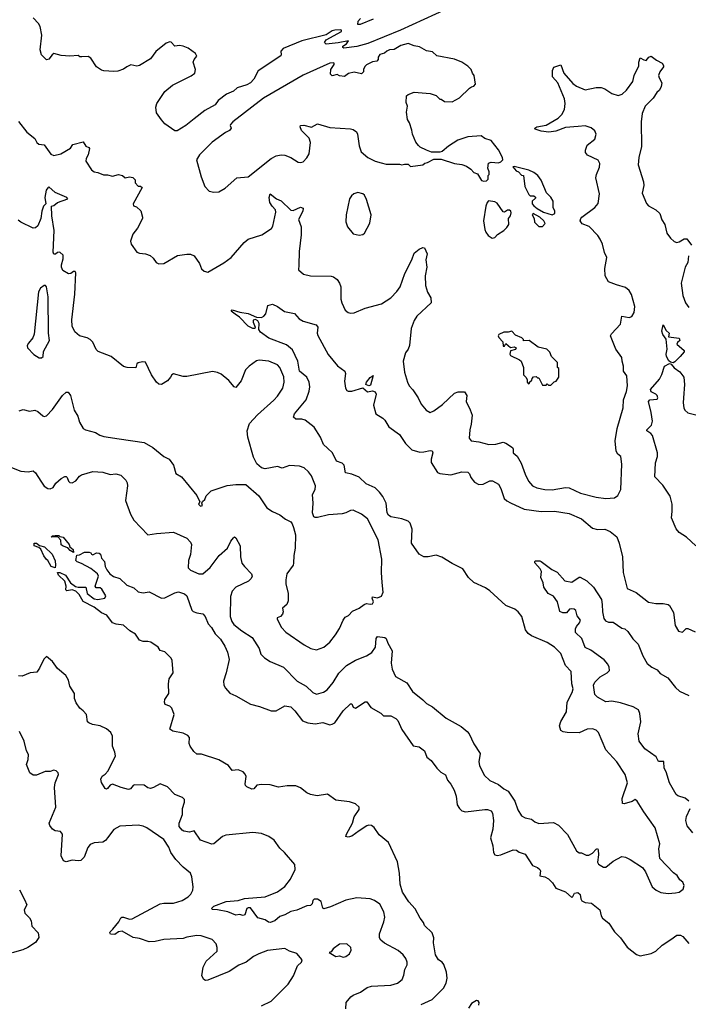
# Model space of a CAD drawing. Extents: x 2087054 to 2277909, y 548907 to 753496.
# Tile 81 of 256: x 2170755 to 2176230, y 607941 to 616002. Entities that reach past the tile are written whole.
import ezdxf

# ---------------------------------------------------------------- set-up
doc = ezdxf.new("R2010")
doc.units = 0

msp = doc.modelspace()

# ---------------------------------------------------------------- linework, layer by layer
at = {"layer": '0CON20XD'}
for points in [[(2174350, 616135), (2173873.8, 615915), (2173605, 615806.2), (2173515, 615783.3), (2173408.3, 615768.3), (2173400, 615775), (2173400, 615785), (2173430, 615805), (2173448.3, 615828.3), (2173361.7, 615811.7), (2173265, 615802.5), (2173250, 615815), (2173265, 615837.5), (2173390, 615905), (2173390, 615915), (2173379.3, 615919.3), (2173335, 615916.2), (2173315, 615911.2), (2173265, 615878.8), (2173065, 615827.8), (2172911.2, 615765), (2172893.3, 615745), (2172897.5, 615715), (2172892.5, 615705), (2172708, 615582), (2172671.9, 615515), (2172644.9, 615485.1), (2172615, 615468), (2172537.1, 615442.9), (2172505, 615417.1), (2172448.6, 615391.4), (2172379.7, 615340.3), (2172355, 615304.8), (2172271.1, 615258.9), (2172185, 615190.3), (2172114.5, 615135), (2172045, 615092.7), (2172025, 615092), (2171945, 615150), (2171915, 615182.5), (2171875, 615240), (2171870, 615285), (2171877.5, 615315), (2171944.2, 615415), (2172006.2, 615465), (2172158.9, 615541.1), (2172188.1, 615565), (2172195.6, 615595), (2172175.8, 615655), (2172182.5, 615675), (2172205, 615702.5), (2172196, 615726), (2172135, 615767.8), (2172095, 615784.5), (2172065, 615790.8), (2172025, 615785.8), (2171995, 615818.8), (2171985, 615820), (2171955, 615810), (2171868.9, 615741.1), (2171825, 615680.8), (2171735, 615627.5), (2171715, 615622.7), (2171665, 615633.1), (2171632, 615615), (2171605, 615597.1), (2171558.6, 615581.4), (2171525, 615577.5), (2171445, 615583.8), (2171425, 615588.8), (2171383.3, 615615), (2171336.4, 615686.4), (2171315, 615701.2), (2171265, 615696.7), (2171248.3, 615698.3), (2171235, 615707.5), (2171165, 615703.8), (2171095, 615710), (2171035, 615726.2), (2171020, 615715), (2170995, 615677.5), (2170975, 615672.5), (2170933.3, 615715), (2170922, 615755), (2170936.2, 615875), (2170922, 615945), (2170910.5, 615970.5), (2170865, 616016.7)], [(2173545, 616012.5), (2173523.9, 615986.1), (2173520, 615965), (2173545, 615966.2), (2173651.2, 616008.8)], [(2172345, 614588.8), (2172385, 614593.8), (2172437.3, 614622.7), (2172532.3, 614707.7), (2172625, 614714.2), (2172815, 614864.5), (2172855, 614886.5), (2172895, 614894.6), (2172925, 614892.1), (2172974.7, 614874.7), (2173035, 614835.8), (2173055, 614831.4), (2173075, 614838), (2173105, 614870), (2173125.4, 614904.6), (2173135.5, 614995.5), (2173125, 615030.8), (2173062.5, 615095), (2173051.2, 615125), (2173055, 615136.7), (2173082.7, 615137.3), (2173145, 615121.5), (2173195, 615148), (2173295, 615120), (2173465, 615108.6), (2173485, 615102.5), (2173512, 615085), (2173522.5, 615065), (2173535, 614970), (2173551.2, 614921.2), (2173605, 614874.4), (2173665, 614844.3), (2173715, 614828.8), (2173755, 614820), (2173865, 614820), (2173885, 614812.5), (2173905, 614820), (2173935, 614820), (2173955, 614800), (2174055, 614812.5), (2174073, 614827), (2174095, 614832.5), (2174145, 614860), (2174205, 614860), (2174315, 614823.3), (2174375, 614816.2), (2174413.6, 614803.6), (2174449.3, 614779.3), (2174475, 614750), (2174505, 614740), (2174537.5, 614685), (2174555, 614680), (2174577, 614683), (2174590, 614695), (2174590, 614725), (2174600, 614735), (2174600, 614755), (2174587.5, 614785), (2174593.6, 614826.4), (2174615, 614836.7), (2174675, 614830), (2174695, 614837.5), (2174710, 614855), (2174707.5, 614875), (2174675, 614936.7), (2174615, 615013.3), (2174565, 615030), (2174535, 615050), (2174425, 615042.5), (2174343.9, 615016.1), (2174265, 614967.5), (2174215, 614922.5), (2174195, 614917.5), (2174128.3, 614918.3), (2174085, 614932.5), (2174035, 614957.5), (2174020.7, 614970.7), (2173998.3, 614998.3), (2173972.5, 615065), (2173967, 615097), (2173947, 615157), (2173930, 615185), (2173922.5, 615245), (2173930, 615295), (2173920, 615325), (2173921.7, 615378.3), (2173935, 615390), (2173985, 615407.5), (2174115, 615397.5), (2174165, 615380), (2174195, 615350), (2174205, 615350), (2174233, 615333), (2174295, 615330), (2174355, 615362.5), (2174438.3, 615441.7), (2174455, 615453.3), (2174475, 615457.5), (2174487.5, 615475), (2174476.7, 615545), (2174462.5, 615565), (2174452.5, 615595), (2174425, 615622.5), (2174375, 615653.3), (2174315, 615678.8), (2174170, 615705), (2174135, 615737.5), (2174085, 615746.2), (2174029.5, 615779.5), (2173985, 615788), (2173935, 615808), (2173875, 615790), (2173822.3, 615757.7), (2173782.5, 615755), (2173760, 615745), (2173742.5, 615727.5), (2173705, 615716.7), (2173690, 615695), (2173690, 615675), (2173678.3, 615661.7), (2173645, 615657.5), (2173595, 615632.5), (2173580.7, 615619.3), (2173570, 615595), (2173570, 615575), (2173555, 615560), (2173495, 615573.3), (2173448.3, 615561.7), (2173415, 615537.5), (2173373, 615543), (2173355, 615552.5), (2173315, 615542.5), (2173300, 615555), (2173302.5, 615595), (2173330, 615635), (2173330, 615645), (2173325, 615650), (2173295, 615646.2), (2173075, 615547.5), (2172750.9, 615359.1), (2172500, 615165), (2172481.2, 615145), (2172477.5, 615135), (2172487.5, 615115), (2172473.8, 615095), (2172441.5, 615078.5), (2172331.7, 614998.3), (2172228.2, 614895), (2172204, 614855), (2172241.2, 614715), (2172272.5, 614635), (2172307, 614597), (2172345, 614588.8)], [(2175685.8, 612364.2), (2175678, 612425), (2175653.8, 612445), (2175638.8, 612468.8), (2175630.6, 612555), (2175647.5, 612655), (2175695.3, 612825), (2175699.1, 612890.9), (2175725, 612958), (2175732.9, 613005), (2175725.3, 613085), (2175700, 613125), (2175700, 613165), (2175687.1, 613205), (2175686.7, 613235), (2175635.6, 613305), (2175593.8, 613415), (2175600.5, 613429.5), (2175675, 613508.8), (2175684.5, 613575.5), (2175745, 613562.7), (2175767.8, 613572.2), (2175785.6, 613605), (2175791.8, 613655), (2175765, 613753.3), (2175746.2, 613786.2), (2175715, 613808.1), (2175641.4, 613831.4), (2175577, 613857), (2175548.6, 613905), (2175546, 613965), (2175561.9, 614055), (2175542.3, 614095), (2175526.7, 614165), (2175508.1, 614205), (2175488.6, 614235), (2175418.8, 614308.8), (2175360.6, 614330.6), (2175345.3, 614355), (2175349.7, 614375), (2175358.5, 614385), (2175465.8, 614465), (2175492.2, 614497.8), (2175503.5, 614575), (2175473.9, 614706.1), (2175478.5, 614735), (2175502.5, 614795), (2175504.2, 614824.2), (2175492.3, 614852.3), (2175405, 614893.8), (2175388.6, 614915), (2175387.1, 614935), (2175402.9, 614975), (2175465.8, 615025), (2175474.2, 615065), (2175465, 615093.3), (2175435, 615117.5), (2175385, 615134.2), (2175328.8, 615128.8), (2175225, 615118), (2175145, 615088.6), (2175087.9, 615082.1), (2175025, 615090), (2174976.7, 615105), (2174973.3, 615115), (2174990, 615125), (2175065, 615138.9), (2175163.8, 615195), (2175194, 615225), (2175216.4, 615266.4), (2175220.8, 615315), (2175217.1, 615355), (2175162, 615485), (2175117.5, 615535), (2175117.5, 615585), (2175127.7, 615612.3), (2175185, 615632.5), (2175210, 615565), (2175285, 615480.6), (2175315, 615456.9), (2175385, 615427.1), (2175475, 615445.6), (2175515, 615445.6), (2175545.4, 615435.4), (2175605, 615397.5), (2175655, 615382.5), (2175687, 615393), (2175724, 615425), (2175774.5, 615495.5), (2175786.7, 615545), (2175825.5, 615624.5), (2175824.3, 615655), (2175835, 615690), (2175865, 615672), (2175885, 615668), (2175906.2, 615695), (2175925, 615703.8), (2175969.2, 615669.2), (2176015.8, 615645.8), (2176025.9, 615625.9), (2176026, 615615), (2175995.5, 615574.5), (2175986.9, 615545), (2175991.4, 615525), (2176014, 615485), (2176008.8, 615455), (2175993.8, 615425), (2175971.2, 615405), (2175941.3, 615358.7), (2175875.8, 615295), (2175851.9, 615235), (2175844.5, 615165), (2175845.3, 614965), (2175825.4, 614875), (2175819.1, 614815), (2175863.6, 614673.6), (2175864.5, 614645), (2175851.3, 614581.3), (2175887.2, 614497.2), (2175905, 614477.1), (2175965, 614445.6), (2175995.3, 614415.3), (2176013.3, 614363.3), (2176037.1, 614325), (2176053.3, 614255), (2176084, 614214), (2176115, 614187.1), (2176135, 614178.6), (2176155, 614182.9), (2176195, 614208.1), (2176218.1, 614208.1), (2176256.7, 614155)], [(2170745, 615167.1), (2170815, 615080.8), (2170878.3, 615028.3), (2170895, 614997.5), (2170911.7, 614981.7), (2170956.4, 614976.4), (2171010.3, 614900.3), (2171035, 614890), (2171092.5, 614905), (2171170, 614950), (2171189.3, 614980.7), (2171275, 615002.5), (2171296.1, 614966.1), (2171322.5, 614955), (2171326.1, 614946.1), (2171316.7, 614895), (2171300, 614865), (2171297.5, 614842.5), (2171342.7, 614772.7), (2171365, 614756.2), (2171395, 614751.2), (2171440.7, 614730.7), (2171475, 614731.9), (2171515, 614719.6), (2171565, 614734), (2171597.5, 614725), (2171618.3, 614708.3), (2171655, 614715.7), (2171680.8, 614710.8), (2171701.7, 614691.7), (2171700, 614665), (2171725, 614640), (2171745, 614640), (2171757, 614627), (2171683.6, 614493.6), (2171687, 614477), (2171710.7, 614470.7), (2171746.1, 614436.1), (2171760, 614385), (2171760, 614375), (2171720, 614295), (2171682, 614245), (2171662.3, 614187.7), (2171668, 614165), (2171715, 614100), (2171735, 614090), (2171784.1, 614085.9), (2171822.4, 614072.4), (2171848.3, 614048.3), (2171873, 614013), (2171895, 614002), (2171935, 614006), (2172047.6, 614072.4), (2172125, 614081.5), (2172155, 614081.1), (2172185, 614069.4), (2172228, 614005), (2172245, 613962.5), (2172265, 613943.8), (2172295, 613936.2), (2172427.3, 614012.7), (2172486.7, 614055), (2172593.4, 614176.6), (2172625, 614204.2), (2172739.1, 614240.9), (2172816.4, 614293.6), (2172827.5, 614312.5), (2172852.9, 614425), (2172848.6, 614445), (2172821.4, 614475), (2172804.6, 614504.6), (2172797.5, 614545), (2172805, 614577.5), (2172858.8, 614535), (2172895, 614520), (2172975, 614441.2), (2172995, 614440), (2173055, 614466), (2173075, 614460), (2173072.5, 614435), (2173037.5, 614365), (2173060.8, 614305), (2173060.5, 614239.5), (2173042.5, 614105), (2173041.2, 613991.2), (2173037.5, 613955), (2173078.3, 613918.3), (2173135, 613906.2), (2173305, 613901.9), (2173325.4, 613895.4), (2173353.8, 613873.8), (2173374.4, 613845), (2173384.4, 613815), (2173384.3, 613715), (2173392.5, 613685), (2173421.2, 613625), (2173445, 613603.8), (2173465, 613598.8), (2173495, 613601.2), (2173585, 613640.8), (2173717.5, 613675), (2173795, 613726), (2173843.4, 613776.6), (2173870.8, 613815), (2173910, 613925), (2173966.9, 614035), (2173985, 614091.2), (2174025, 614123.8), (2174055, 614137.5), (2174070, 614135), (2174092, 614085), (2174081.4, 614035), (2174088.6, 613975), (2174075.8, 613905), (2174076.9, 613826.9), (2174095, 613772.5), (2174121.2, 613725), (2174123.3, 613685), (2174005.8, 613575), (2173985, 613540), (2173960.6, 613475), (2173945.6, 613335), (2173935.4, 613304.6), (2173914.2, 613275), (2173894.4, 613205), (2173905.7, 613115.7), (2173931.2, 613035), (2173944, 613005), (2173973, 612973), (2174017, 612907), (2174041.2, 612855), (2174083.3, 612805), (2174115, 612786.7), (2174145, 612800), (2174218.5, 612851.5), (2174316.2, 612945), (2174345, 612955.8), (2174397.5, 612955), (2174415.7, 612925), (2174410, 612875), (2174445, 612808.8), (2174460, 612765), (2174451.7, 612691.7), (2174441.4, 612645), (2174436.7, 612575), (2174452.5, 612555), (2174515, 612547.1), (2174596.9, 612523.1), (2174655, 612528), (2174715, 612542.5), (2174736, 612536), (2174789.1, 612499.1), (2174795.8, 612485), (2174796.1, 612456.1), (2174827.3, 612427.3), (2174862.4, 612372.4), (2174895, 612280), (2174922.5, 612225), (2174955, 612186.2), (2174988.6, 612168.6), (2175055, 612155.6), (2175115, 612152.5), (2175225, 612170.9), (2175255, 612169.5), (2175346.7, 612125), (2175475, 612092.9), (2175555, 612082), (2175625, 612087.5), (2175653, 612107), (2175677.5, 612155), (2175685.8, 612364.2)], [(2175115, 614404), (2175137.5, 614415), (2175136.7, 614435), (2175122.5, 614465), (2175122.5, 614515), (2175105, 614550), (2175070, 614585), (2175025, 614687.5), (2174996.7, 614725), (2174965, 614750), (2174925, 614770), (2174805, 614800), (2174791.7, 614798.3), (2174820, 614765), (2174840, 614755), (2174865, 614730), (2174880, 614725), (2174892.5, 614635), (2174925, 614570), (2174935, 614560), (2174965, 614560), (2174978.3, 614548.3), (2174978.3, 614541.7), (2174950, 614515), (2174952.5, 614495), (2174965, 614477.5), (2174992.5, 614455), (2175045, 614426), (2175115, 614404)], [(2170751.2, 612798.8), (2170785, 612810), (2170835, 612798), (2170880, 612805), (2170905, 612793.3), (2170945, 612758), (2170955, 612754.2), (2170975, 612760), (2171025, 612810), (2171105, 612926), (2171135, 612953.3), (2171153, 612953), (2171171.2, 612925), (2171201.9, 612805), (2171230.6, 612755), (2171245, 612706.2), (2171275, 612656.2), (2171295, 612644), (2171375, 612621.2), (2171410.5, 612600.5), (2171445, 612589.4), (2171569.8, 612569.8), (2171775, 612541.4), (2171845, 612500), (2171936.8, 612426.8), (2171978.8, 612405), (2172014.2, 612355), (2172035, 612287.5), (2172079.5, 612259.5), (2172206.1, 612106.1), (2172230, 612055), (2172220, 612035), (2172235, 612020), (2172252.5, 612025), (2172247.5, 612045), (2172251.7, 612058.3), (2172270, 612075), (2172282.5, 612105), (2172322.5, 612145), (2172455, 612187.5), (2172525, 612196), (2172606.1, 612196.1), (2172713.3, 612105), (2172778.8, 612005), (2172824.3, 611974.3), (2172885, 611948), (2172931.7, 611911.7), (2172975, 611890), (2172986.7, 611875), (2172996.7, 611843.3), (2173013.8, 611785), (2173011.2, 611675), (2172998.8, 611615), (2172998.3, 611551.7), (2172993.3, 611535), (2172943.8, 611465), (2172933.8, 611415), (2172933.9, 611383.9), (2172953.8, 611305), (2172953.3, 611245), (2172942.5, 611215), (2172907.5, 611185), (2172912.5, 611155), (2172906.1, 611133.9), (2172890, 611115), (2172863.6, 611106.4), (2172862.5, 611095), (2172900, 611025), (2172935, 610988), (2173085, 610884.4), (2173140, 610855), (2173184.4, 610844.4), (2173246.2, 610865), (2173295, 610906.2), (2173342, 610965), (2173375, 611017.5), (2173402.5, 611085), (2173420.7, 611109.3), (2173447.5, 611125), (2173479.5, 611160.5), (2173535, 611183.8), (2173575, 611214), (2173595, 611221.2), (2173625, 611216), (2173645, 611220), (2173651.2, 611235), (2173640, 611265), (2173645, 611277.5), (2173685, 611270), (2173716.4, 611283.6), (2173732.5, 611315), (2173723.3, 611395), (2173716.7, 611475), (2173720, 611585), (2173691.2, 611745), (2173603.8, 611915), (2173553.2, 611953.2), (2173485, 611985.7), (2173462.5, 611985), (2173425.8, 611964.2), (2173395, 611957.1), (2173285, 611949.2), (2173195, 611926.7), (2173175, 611926.7), (2173165, 611933.3), (2173154, 611965), (2173159.2, 612045), (2173153.9, 612113.9), (2173173.4, 612156.6), (2173178.5, 612185), (2173145, 612266.7), (2173120.3, 612300.3), (2173085, 612332), (2173045, 612347.5), (2172965, 612351.4), (2172905, 612330), (2172865, 612343.3), (2172765, 612325.8), (2172735, 612332.5), (2172697.1, 612367.1), (2172669.7, 612419.7), (2172624, 612585), (2172617.5, 612635), (2172638, 612695), (2172702, 612768), (2172835, 612886), (2172865, 612919.2), (2172909.4, 612985), (2172921.5, 613035), (2172917.6, 613077.6), (2172885.7, 613155), (2172865, 613175.8), (2172794.1, 613205.9), (2172715, 613214.2), (2172695, 613210), (2172633.5, 613166.5), (2172604.2, 613135.8), (2172570, 613045), (2172525, 612990), (2172510, 612995), (2172467.7, 613047.7), (2172405, 613098.8), (2172374.1, 613114.1), (2172335, 613122), (2172125, 613081.2), (2172095, 613080), (2172015, 613103.8), (2172000, 613095), (2171991.2, 613075), (2171965, 613044), (2171917.5, 613015), (2171895, 613019.2), (2171875.8, 613035), (2171835.5, 613095.5), (2171785, 613197.5), (2171759.7, 613200.3), (2171725, 613193.8), (2171713.8, 613185), (2171705, 613152.5), (2171635, 613154), (2171605, 613163.8), (2171504.2, 613244.2), (2171397.5, 613285), (2171382.3, 613302.3), (2171353.2, 613363.2), (2171331.2, 613385), (2171307.5, 613397.5), (2171245, 613413.1), (2171205.4, 613445.4), (2171185, 613493.3), (2171181.6, 613545), (2171207.2, 613755), (2171215, 613930), (2171209.2, 613939.2), (2171195, 613940), (2171175, 613923.8), (2171155, 613920), (2171108.3, 613948.3), (2171097.5, 613975), (2171097.5, 613995), (2171112.5, 614045), (2171110, 614075), (2171085, 614097.5), (2171065, 614096.2), (2171047.5, 614082.5), (2171035, 614081.2), (2171029.3, 614099.3), (2171037.2, 614275), (2171018.4, 614395), (2171015.8, 614474.2), (2171035, 614481.5), (2171065, 614505.8), (2171150, 614535), (2171140, 614545), (2171046.7, 614586.7), (2170995, 614633.3), (2170985, 614626.7), (2170973.1, 614605), (2170960.5, 614545), (2170969.4, 614495), (2170950.8, 614475), (2170935.7, 614435), (2170929.2, 614375), (2170905, 614315.5), (2170885, 614297.5), (2170865, 614294.4), (2170765, 614343.6), (2170741.7, 614361.7)], [(2173535, 614237.5), (2173565, 614242.5), (2173577.5, 614255), (2173622.5, 614335), (2173632.5, 614405), (2173595, 614530), (2173577.5, 614565), (2173565, 614577.5), (2173525, 614587.5), (2173490, 614575), (2173470.7, 614559.3), (2173456.7, 614535), (2173428.8, 614405), (2173427, 614347), (2173440, 614305), (2173485, 614247.5), (2173535, 614237.5)], [(2174625, 614212.5), (2174645, 614220), (2174667, 614243), (2174720, 614275), (2174745, 614300), (2174760, 614325), (2174757.5, 614375), (2174773.6, 614396.4), (2174778.3, 614421.7), (2174775.7, 614435.7), (2174765, 614443.8), (2174748.3, 614441.7), (2174725, 614427.5), (2174715, 614430), (2174665, 614500), (2174645, 614510), (2174595, 614520), (2174582.5, 614505), (2174573.3, 614475), (2174553.9, 614356.1), (2174562.5, 614285), (2174573, 614263), (2174590, 614235), (2174625, 614212.5)], [(2175035, 614310), (2175057.5, 614332.5), (2175046.7, 614355), (2175015, 614386.2), (2174960, 614415), (2174950, 614405), (2174967.5, 614375), (2174970, 614345), (2175005, 614310), (2175035, 614310)], [(2176230.8, 614069.2), (2176224.7, 614015), (2176203.8, 613975), (2176171.7, 613845), (2176186.2, 613745), (2176206.2, 613685), (2176235, 613644.5)], [(2170915, 613233.3), (2170935, 613233.8), (2170946.4, 613243.6), (2170949.2, 613285), (2170999.2, 613375), (2170990, 613435), (2170987.4, 613732.6), (2170974.4, 613814.4), (2170966, 613826), (2170956.9, 613826.9), (2170925, 613803.5), (2170908.3, 613775), (2170873.8, 613426.2), (2170862.8, 613397.2), (2170826.2, 613355), (2170816.7, 613335), (2170820, 613315), (2170870.7, 613260.7), (2170915, 613233.3)], [(2170675, 612341.2), (2170765, 612306.2), (2170825, 612301.2), (2170865, 612307.5), (2170885, 612291.2), (2170927.1, 612225), (2170955, 612182.9), (2170985, 612163.1), (2171005, 612160), (2171029.2, 612170.8), (2171051.9, 612208.1), (2171093.6, 612246.4), (2171125, 612263.3), (2171135, 612263.3), (2171143.3, 612255), (2171154.1, 612224.1), (2171165, 612212.5), (2171185, 612210), (2171215, 612226.7), (2171246, 612265), (2171261.2, 612275), (2171355, 612303.1), (2171435, 612296.9), (2171495, 612279.2), (2171543.6, 612283.6), (2171583.6, 612273.6), (2171623, 612233), (2171635, 612210), (2171638.8, 612185), (2171622.5, 612065), (2171662.7, 611952.7), (2171690, 611905), (2171805, 611783.8), (2171875, 611796.7), (2172015, 611805.8), (2172125, 611756.9), (2172154.3, 611725), (2172161.1, 611705), (2172153, 611623), (2172136.6, 611573.4), (2172135, 611513.3), (2172154.5, 611494.5), (2172223.3, 611465), (2172255, 611465.8), (2172315, 611515.8), (2172388.6, 611615), (2172457.5, 611675), (2172485, 611732.5), (2172505, 611760), (2172515, 611767.5), (2172525, 611760), (2172560.8, 611695), (2172563.1, 611605), (2172575, 611553.3), (2172595, 611524), (2172652.5, 611465), (2172659.2, 611445), (2172651.7, 611428.3), (2172628, 611405), (2172524, 611356), (2172495, 611323.8), (2172481.3, 611278.7), (2172477.3, 611115), (2172492.2, 611075), (2172509.8, 611049.8), (2172575, 610998.1), (2172660, 610945), (2172715.3, 610855.3), (2172728.8, 610808.8), (2172758.9, 610778.9), (2172805, 610747.1), (2172915, 610700), (2173027.6, 610587.6), (2173100, 610545), (2173155, 610494.4), (2173185, 610479.4), (2173243.3, 610496.7), (2173273.3, 610516.7), (2173321.9, 610575), (2173368.1, 610651.9), (2173431.4, 610715), (2173505, 610758.9), (2173596, 610794), (2173639.1, 610820.9), (2173668.1, 610865), (2173673.8, 610936.2), (2173685, 610951.2), (2173744.2, 610944.2), (2173755.8, 610935), (2173768.6, 610898.6), (2173805.4, 610835), (2173795.5, 610735), (2173803.7, 610683.7), (2173832.9, 610625), (2173925, 610572.5), (2173972.3, 610502.3), (2174055.8, 610435), (2174085, 610402.9), (2174135, 610377.5), (2174247.5, 610285), (2174371.2, 610215), (2174420, 610175), (2174435.7, 610155), (2174473, 610073), (2174525.5, 609995.5), (2174515.8, 609925.8), (2174519.2, 609895), (2174558.3, 609818.3), (2174605, 609773.3), (2174675, 609741.4), (2174720, 609705), (2174755.6, 609685), (2174809.4, 609605), (2174832.8, 609532.8), (2174864, 609485), (2174895, 609467.5), (2174945, 609455.7), (2174973.3, 609435), (2175005, 609422), (2175125, 609428.8), (2175167.3, 609407.3), (2175240.3, 609330.3), (2175315, 609196.7), (2175335, 609181.2), (2175355, 609181.2), (2175392.7, 609162.7), (2175415, 609161.4), (2175445, 609178.9), (2175475, 609212), (2175486.2, 609216.2), (2175492, 609205), (2175493.6, 609165), (2175485.4, 609105.4), (2175495, 609089.2), (2175534.1, 609064.1), (2175555, 609063.3), (2175615.9, 609114.1), (2175685, 609152.5), (2175715, 609146.2), (2175755, 609126), (2175855, 609060), (2175878.8, 609025), (2175934.2, 608904.2), (2175965.9, 608875.9), (2176005, 608856.2), (2176065, 608848), (2176125, 608852.5), (2176155, 608860), (2176187.5, 608885), (2176196.7, 608915), (2176185, 608940), (2176160.7, 608960.7), (2176137.5, 608995), (2176108, 609018), (2175997.5, 609135), (2175987.5, 609215), (2175996.7, 609255), (2175957.1, 609385), (2175865, 609516.7), (2175811.2, 609605), (2175795, 609616.7), (2175769.7, 609600.3), (2175705, 609582.5), (2175691.2, 609585), (2175689.1, 609625), (2175730.9, 609755), (2175712.2, 609822.2), (2175645, 609925.8), (2175555.7, 610025), (2175493.8, 610165), (2175475, 610186), (2175445, 610197.5), (2175402.5, 610195), (2175335.4, 610164.6), (2175236.8, 610166.8), (2175205, 610170.8), (2175185, 610184), (2175175, 610220), (2175185, 610256.2), (2175231.4, 610335), (2175237.5, 610415), (2175280, 610495), (2175287.8, 610525), (2175276.4, 610565), (2175270.8, 610665), (2175223.3, 610715), (2175185, 610813.8), (2175135, 610864), (2175075, 610902), (2174945, 610958.9), (2174917.6, 610977.6), (2174896.2, 611006.2), (2174865.8, 611115), (2174838, 611155), (2174810, 611175), (2174735, 611205.6), (2174605, 611327.1), (2174570.3, 611350.3), (2174473.8, 611393.8), (2174430, 611435), (2174384, 611505), (2174295, 611549.4), (2174213, 611603), (2174165, 611619.2), (2174100, 611605), (2174065, 611605.6), (2174025, 611627.5), (2173962.5, 611715), (2173969.7, 611829.7), (2173951.3, 611881.3), (2173935.5, 611895.5), (2173885, 611914.4), (2173795, 611932.5), (2173775, 611944.5), (2173764.7, 611965), (2173756.4, 612045), (2173728.5, 612098.5), (2173701.4, 612135), (2173665, 612170), (2173592.4, 612202.4), (2173535.5, 612255.5), (2173475, 612280.8), (2173422.9, 612292.9), (2173413.1, 612355), (2173395, 612371.9), (2173348.3, 612388.3), (2173316.4, 612455), (2173275, 612494.6), (2173243.8, 612523.8), (2173217.1, 612585), (2173166.5, 612666.5), (2173093, 612723), (2173065, 612730.8), (2173015, 612732.5), (2172997.7, 612747.7), (2173004, 612775), (2173100.6, 612889.4), (2173125, 612960), (2173130, 612995), (2173124.5, 613035), (2173105.3, 613075.3), (2173047.5, 613125), (2173032.9, 613205), (2172988.2, 613298.2), (2172940.8, 613340.8), (2172795, 613393.3), (2172726.7, 613445), (2172712.5, 613465), (2172717.1, 613515), (2172706.4, 613536.4), (2172685, 613547.5), (2172667.3, 613542.7), (2172665.6, 613525), (2172683.3, 613485), (2172680, 613475), (2172665, 613474), (2172625, 613494.2), (2172555.5, 613565.5), (2172520.3, 613590.3), (2172487.5, 613615), (2172495, 613625.8), (2172557.1, 613607.1), (2172625, 613597.3), (2172695, 613566.5), (2172735, 613564.4), (2172754, 613575), (2172771.2, 613595), (2172788.3, 613661.7), (2172825, 613673.8), (2172865, 613654), (2172922.1, 613612.1), (2173005, 613596.7), (2173043.8, 613553.8), (2173075, 613532.9), (2173182.8, 613502.8), (2173195.6, 613485), (2173191.9, 613435), (2173197.2, 613417.2), (2173281.4, 613261.4), (2173358.3, 613168.3), (2173418, 613125), (2173422, 613105), (2173413.8, 613043.8), (2173423.3, 612985), (2173435, 612967.5), (2173445, 612961.2), (2173475, 612960.8), (2173565, 612988.8), (2173603.6, 612956.4), (2173645, 612964.2), (2173665, 612956), (2173673.1, 612935), (2173653.3, 612845), (2173670, 612775), (2173729.1, 612739.1), (2173744.3, 612724.3), (2173777.9, 612667.9), (2173866, 612606), (2173913.1, 612533.1), (2173965, 612481.4), (2174031.7, 612461.7), (2174065, 612463.1), (2174115, 612475.7), (2174132.5, 612472.5), (2174138.6, 612455), (2174125.7, 612405), (2174125.7, 612375.7), (2174176, 612295), (2174195, 612286.9), (2174285, 612275.6), (2174375, 612301.1), (2174425, 612296.5), (2174437.5, 612285), (2174450, 612255), (2174478.8, 612215), (2174515, 612197.5), (2174549.7, 612200.3), (2174605, 612226), (2174627.3, 612227.3), (2174675, 612198.8), (2174695.7, 612165), (2174723.2, 612083.2), (2174743.1, 612063.1), (2174775, 612047.8), (2174885, 611995.6), (2175025, 611975.6), (2175135, 611978.9), (2175255, 611959.6), (2175354, 611915), (2175445, 611840), (2175485, 611827.1), (2175545, 611830), (2175591.1, 611811.1), (2175645, 611768.8), (2175664.2, 611715), (2175691.1, 611605), (2175695.4, 611475), (2175730, 611345), (2175803.1, 611313.1), (2175904.6, 611234.6), (2175965, 611221.8), (2176025, 611222.5), (2176064.4, 611214.4), (2176075.8, 611205), (2176109.3, 611149.3)], [(2176105, 613193.8), (2176085, 613198.8), (2176070.2, 613210.2), (2176051.1, 613245), (2176048.9, 613265), (2176056.9, 613305), (2176047.3, 613387.3), (2176020.8, 613425), (2176013.2, 613453.2), (2176025, 613502.5), (2176047.3, 613457.3), (2176073.8, 613435), (2176066.7, 613405), (2176155, 613393.3), (2176160, 613375), (2176140.7, 613359.3), (2176136.7, 613345), (2176195.8, 613295), (2176196.6, 613283.4), (2176164.2, 613245), (2176120.3, 613199.7), (2176105, 613193.8)], [(2175105, 613010), (2175131.7, 613038.3), (2175148.3, 613041.7), (2175170, 613075), (2175170, 613145), (2175160, 613155), (2175160, 613195), (2175110, 613245), (2175095, 613280), (2175072.5, 613305), (2175000.5, 613320.5), (2174926.4, 613376.4), (2174881.7, 613371.7), (2174880, 613385), (2174866.4, 613396.4), (2174815, 613420), (2174785, 613452.5), (2174755, 613442.5), (2174720, 613445), (2174677.5, 613425), (2174673.3, 613415), (2174679.3, 613399.3), (2174712.5, 613365), (2174715, 613330), (2174725, 613330), (2174735, 613350), (2174775, 613317.5), (2174805, 613322.5), (2174820, 613315), (2174815, 613302.5), (2174775, 613290), (2174767.5, 613265), (2174773.9, 613253.9), (2174847, 613217), (2174860, 613205), (2174880, 613155), (2174880, 613095), (2174900, 613075), (2174910, 613055), (2174910, 613035), (2174921.7, 613021.7), (2174930, 613025), (2174931.7, 613038.3), (2174948.3, 613051.7), (2174950, 613065), (2174961.7, 613078.3), (2174985, 613080), (2174995, 613070), (2175005, 613070), (2175035, 613010), (2175065, 613010), (2175075, 613020), (2175085, 613010), (2175105, 613010)], [(2176292.2, 611695), (2176215.6, 611765.6), (2176155, 611804), (2176129.2, 611835), (2176092.6, 611922.6), (2176097.3, 611975), (2176097.5, 612035), (2176082.4, 612102.4), (2176022.4, 612192.4), (2175955, 612260), (2175961.4, 612375), (2175976.7, 612425), (2175978.9, 612455), (2175936.8, 612596.8), (2175923.4, 612613.4), (2175890, 612635), (2175890.6, 612645), (2175927.8, 612682.2), (2175936.4, 612715), (2175926.6, 612786.6), (2175904.4, 612875), (2175915, 612888.6), (2175975, 612896), (2175979.1, 612905), (2175975, 612925.8), (2175965, 612936.9), (2175926, 612956), (2175921.2, 612975), (2175995, 613058), (2176013.8, 613096.2), (2176034.5, 613165.5), (2176075, 613186.7), (2176090.5, 613180.5), (2176115, 613150.8), (2176160, 613120), (2176194.2, 613075), (2176198.1, 613015), (2176190, 612905), (2176187.5, 612865), (2176194.3, 612824.3), (2176201.2, 612805), (2176225, 612782), (2176325, 612760)], [(2173615, 613003.3), (2173590, 613015), (2173594, 613035), (2173625, 613073.3), (2173650, 613090), (2173628.8, 613011.2), (2173615, 613003.3)], [(2171195, 611640), (2171167.5, 611655), (2171148.8, 611678.8), (2171110.5, 611690.5), (2171095, 611702.5), (2171091.7, 611741.7), (2171068.3, 611768.3), (2171012.5, 611765), (2171025, 611776.7), (2171045, 611780), (2171075, 611780), (2171085, 611770), (2171110, 611765), (2171161.2, 611705), (2171166.7, 611686.7), (2171192.5, 611665), (2171195, 611640)], [(2171045, 611513.3), (2171012.5, 611525), (2170986.7, 611575), (2170973.6, 611583.6), (2170953.9, 611613.9), (2170927.3, 611667.3), (2170912, 611682), (2170874, 611695), (2170873.8, 611715), (2170892.5, 611715), (2170917.7, 611697.7), (2170958.8, 611685), (2171021.4, 611625), (2171045, 611572.5), (2171049.4, 611535), (2171045, 611513.3)], [(2174131.7, 607981.7), (2174225.4, 608074.6), (2174246.9, 608113.1), (2174255.5, 608155), (2174249.5, 608205), (2174226.8, 608266.8), (2174215, 608286.2), (2174184.1, 608304.1), (2174160.8, 608345), (2174144.3, 608445), (2174145.8, 608485.8), (2174133.3, 608525), (2174070, 608585), (2174060.7, 608610.7), (2174033.8, 608645), (2173993.2, 608723.2), (2173940.9, 608780.9), (2173889.3, 608859.3), (2173869.4, 608925), (2173865.7, 609015), (2173848.6, 609108.6), (2173775.6, 609265), (2173697.4, 609327.4), (2173657.4, 609387.4), (2173635, 609405.8), (2173615, 609408), (2173598.3, 609401.7), (2173535, 609360.6), (2173475, 609317.5), (2173445, 609309.1), (2173424.4, 609315), (2173430, 609335), (2173481.4, 609425), (2173494.5, 609475), (2173534.3, 609535), (2173534.3, 609555), (2173505, 609581.9), (2173455, 609597.8), (2173345, 609612.9), (2173275, 609660.8), (2173192, 609648), (2173135, 609658.2), (2173105, 609671.9), (2173055, 609714.3), (2173015, 609729.4), (2172945, 609730), (2172875, 609718.2), (2172805, 609737.1), (2172735, 609741.2), (2172696.1, 609733.9), (2172673.6, 609706.4), (2172655, 609703.8), (2172615, 609721.2), (2172605, 609732.5), (2172600.8, 609745), (2172610, 609805), (2172602, 609825), (2172584.3, 609844.3), (2172545, 609860), (2172495, 609856.2), (2172465.5, 609895.5), (2172385, 609941.4), (2172245, 609989.1), (2172205, 609988), (2172180.7, 610010.7), (2172150, 610055), (2172143.3, 610075), (2172145.8, 610125), (2172132.7, 610142.7), (2172095, 610162), (2172008.3, 610178.3), (2171983.3, 610195), (2172020, 610315), (2172001.2, 610365), (2171985, 610381.2), (2171946.7, 610396.7), (2171941.2, 610415), (2171945, 610437.5), (2171977.1, 610485), (2171974.4, 610565), (2171979.4, 610605), (2172013.1, 610655), (2172002.8, 610755), (2171995, 610774.4), (2171945, 610826.2), (2171906.4, 610836.4), (2171888.8, 610865), (2171830, 610905), (2171805, 610912.5), (2171765, 610910), (2171735, 610922), (2171702.7, 610972.7), (2171657.6, 610997.6), (2171605.5, 611045.5), (2171545, 611052.9), (2171516.2, 611065), (2171468, 611128), (2171425, 611145.6), (2171365, 611192.5), (2171275, 611238.6), (2171242.9, 611295), (2171215, 611324.2), (2171185, 611333.8), (2171140, 611325), (2171132.5, 611335), (2171137, 611363), (2171124.2, 611405), (2171074, 611455), (2171064, 611475), (2171085, 611476.7), (2171130, 611455), (2171171.1, 611391.1), (2171212.6, 611362.6), (2171235, 611355.5), (2171295.7, 611355.7), (2171308, 611305), (2171365, 611260.6), (2171394.3, 611255.7), (2171452.5, 611265), (2171461.2, 611285), (2171428.8, 611338.8), (2171415, 611350), (2171381.4, 611351.4), (2171373, 611363), (2171399.2, 611445), (2171391.4, 611465), (2171337.8, 611507.8), (2171260.6, 611550.6), (2171225, 611562.5), (2171214, 611575), (2171222.5, 611617.5), (2171245, 611621.2), (2171285, 611644), (2171323.3, 611643.3), (2171336.4, 611636.4), (2171342.5, 611625), (2171355, 611620), (2171385, 611636.2), (2171406.7, 611635), (2171416, 611625), (2171423.9, 611593.9), (2171450, 611565), (2171456, 611525), (2171467.6, 611497.6), (2171494.4, 611464.4), (2171523.4, 611443.4), (2171575, 611427.5), (2171632.7, 611372.7), (2171689.5, 611349.5), (2171725, 611318), (2171765, 611310), (2171815, 611317.1), (2171915, 611265.8), (2171945, 611270), (2172025, 611310), (2172055, 611316.9), (2172105, 611301.4), (2172125, 611285.8), (2172165, 611167.5), (2172176.4, 611156.4), (2172206.1, 611146.1), (2172255, 611137.5), (2172275, 611116.7), (2172298.8, 611055), (2172326.8, 611026.8), (2172354.5, 610974.5), (2172399.3, 610929.3), (2172435, 610873.8), (2172455.6, 610825), (2172470.6, 610765), (2172445.6, 610654.4), (2172423.9, 610586.1), (2172426.7, 610555), (2172439.3, 610529.3), (2172475, 610487.5), (2172525, 610466.7), (2172645, 610398), (2172718.8, 610378.8), (2172815, 610343.8), (2172855, 610344.2), (2172925.8, 610384.2), (2172975, 610375.7), (2173007.5, 610345), (2173072.1, 610262.1), (2173115, 610245.5), (2173175, 610236.9), (2173237.2, 610247.2), (2173295, 610230), (2173315, 610233.8), (2173335, 610246.7), (2173405, 610344), (2173465, 610400), (2173475, 610400), (2173485, 610372.5), (2173505, 610366.7), (2173585, 610417.5), (2173596.4, 610416.4), (2173631.7, 610371.7), (2173712.5, 610325), (2173733.9, 610303.9), (2173795, 610303.8), (2173835, 610280), (2173852.5, 610265), (2173885, 610190), (2173978.3, 610058.3), (2174025, 610048.8), (2174060, 610025), (2174070, 610015), (2174090, 609965), (2174125, 609936.7), (2174170, 609875), (2174202.3, 609842.3), (2174240.7, 609820.7), (2174259.2, 609775), (2174285, 609743.8), (2174313.7, 609693.7), (2174329.5, 609645), (2174336.9, 609575), (2174355, 609544.3), (2174376.3, 609526.3), (2174405, 609516.7), (2174565, 609535.8), (2174585, 609535.6), (2174615, 609524), (2174625.5, 609505), (2174633.6, 609445), (2174628.9, 609375), (2174611.2, 609305), (2174629.5, 609239.5), (2174634.6, 609184.6), (2174644.5, 609164.5), (2174665, 609160.5), (2174695, 609165.4), (2174795.8, 609205.8), (2174821.7, 609201.7), (2174846, 609186), (2174869.5, 609179.5), (2174895, 609170), (2174955, 609078.8), (2174995, 609062), (2175013.8, 609045), (2175018.8, 609035), (2175015, 608992.5), (2175055, 608984.4), (2175085, 608968.9), (2175116.7, 608936.7), (2175145, 608892.9), (2175225, 608861.4), (2175275, 608816.7), (2175285, 608823.3), (2175298.7, 608851.3), (2175326.2, 608856.2), (2175345, 608841.2), (2175350, 608805), (2175358.5, 608788.5), (2175385, 608775.8), (2175437.9, 608767.9), (2175505.9, 608715.9), (2175515.7, 608665), (2175526.9, 608645), (2175578.9, 608605), (2175625, 608534.4), (2175674.6, 608484.6), (2175729.4, 608409.4), (2175805, 608349.2), (2175835, 608339.2), (2175925, 608357.8), (2175965, 608375.6), (2176014.6, 608425.4), (2176087.9, 608472.1), (2176135, 608507.1), (2176165, 608508), (2176185, 608496), (2176235, 608438.6)], [(2176235, 609603.8), (2176205, 609627.5), (2176145, 609647.5), (2176129.2, 609659.2), (2176075, 609753.3), (2176049.2, 609845), (2176031.2, 609875), (2176029.3, 609929.3), (2175985, 609930), (2175967.7, 609967.7), (2175873.4, 610033.4), (2175826.7, 610095), (2175818.8, 610155), (2175840, 610255), (2175833, 610323), (2175820.8, 610350.8), (2175777.6, 610377.6), (2175675, 610408.1), (2175605, 610424), (2175555, 610416.7), (2175486.4, 610456.4), (2175465, 610477.5), (2175454.4, 610555), (2175465, 610578.8), (2175508, 610622), (2175566.3, 610653.7), (2175584, 610675), (2175581.7, 610701.7), (2175571.4, 610725), (2175540.4, 610760.4), (2175430.7, 610840.7), (2175385, 610863.3), (2175358, 610935), (2175306.2, 610985), (2175306.2, 611015), (2175313.3, 611035), (2175340, 611065), (2175346.7, 611085), (2175320.9, 611120.9), (2175308, 611165), (2175295, 611175.8), (2175275, 611180), (2175257.5, 611175), (2175233, 611147), (2175203, 611147), (2175178.3, 611158.3), (2175160, 611235), (2175125, 611282.5), (2175083.3, 611305), (2175047.5, 611355), (2175041.7, 611391.7), (2175021.2, 611435), (2175027.5, 611485), (2175017.5, 611505), (2174972.5, 611555), (2174972.5, 611567.5), (2174978.3, 611571.7), (2175015, 611572.5), (2175025, 611566.7), (2175111.7, 611501.7), (2175155, 611478.8), (2175218.3, 611408.3), (2175275, 611397.5), (2175335, 611437.5), (2175345, 611437.5), (2175398.3, 611408.3), (2175453.3, 611355), (2175518, 611255), (2175525.8, 611215), (2175526.7, 611155), (2175538.3, 611098.3), (2175551.7, 611081.7), (2175575, 611070), (2175615, 611070), (2175685, 611021.2), (2175710, 611015), (2175735, 610992.5), (2175774.5, 610934.5), (2175819.7, 610889.7), (2175856.9, 610795), (2175892.4, 610732.4), (2175931.8, 610701.8), (2175975, 610679.2), (2175999.5, 610649.5), (2176063.3, 610615), (2176125, 610534), (2176158.8, 610505), (2176235, 610470)], [(2176109.3, 611149.3), (2176121.7, 611041.7), (2176150, 610995), (2176181.7, 610988.3), (2176212.7, 611017.3), (2176225, 611018.8), (2176285, 610989.2)], [(2173425.7, 607904.3), (2173429.2, 607955), (2173467.3, 608002.7), (2173485, 608016.2), (2173545, 608041.4), (2173601.5, 608078.5), (2173635, 608088.9), (2173795, 608098.1), (2173850, 608115), (2173886.6, 608143.4), (2173901.2, 608178.8), (2173907.5, 608225), (2173926.9, 608265), (2173927.8, 608285), (2173916.4, 608316.4), (2173895.4, 608345.4), (2173855, 608382.5), (2173741.7, 608441.7), (2173711.4, 608465), (2173701.1, 608485), (2173702.6, 608517.4), (2173737.5, 608615), (2173744.4, 608655), (2173738.1, 608698.1), (2173705, 608761.2), (2173661.3, 608791.3), (2173625, 608804), (2173515, 608812.2), (2173425.5, 608794.5), (2173299.7, 608740.3), (2173245, 608723.3), (2173238.3, 608728.3), (2173223, 608783), (2173195, 608802.5), (2173167, 608803), (2173155, 608790), (2173150, 608765), (2173135, 608750), (2173105, 608747.5), (2173025, 608710.8), (2172975, 608701.9), (2172925, 608673.3), (2172885, 608660), (2172845, 608623.5), (2172805, 608610.6), (2172792.5, 608612.5), (2172765, 608632.9), (2172705, 608647.8), (2172645, 608731.5), (2172625, 608731.5), (2172615.4, 608724.6), (2172598.6, 608675), (2172585, 608669.4), (2172555, 608676.4), (2172525, 608670), (2172459.1, 608699.1), (2172375, 608715.7), (2172335, 608716), (2172326, 608725), (2172345, 608744.2), (2172445, 608782.2), (2172545, 608790.5), (2172595, 608808.2), (2172765, 608820), (2172865, 608860.6), (2172925.7, 608905), (2172973.5, 608965), (2173010.6, 609045), (2173008.8, 609085), (2172924.2, 609184.2), (2172885, 609220), (2172838.8, 609285), (2172795, 609314), (2172735, 609340), (2172665, 609346.9), (2172444.4, 609325.6), (2172415, 609313.8), (2172345.8, 609254.2), (2172328.3, 609251.7), (2172236.7, 609285), (2172185, 609361.2), (2172145, 609350.8), (2172098.7, 609358.7), (2172085, 609367.1), (2172062.3, 609397.7), (2172060.8, 609425), (2172088.1, 609495), (2172087.1, 609545), (2172105.6, 609595), (2172105, 609617.5), (2172088.8, 609635), (2172025, 609659.2), (2171965, 609721.2), (2171905, 609746.2), (2171850, 609715), (2171825, 609708.6), (2171805, 609714.2), (2171775, 609734), (2171695, 609736.7), (2171685, 609732.5), (2171663.8, 609705), (2171645, 609699.4), (2171585, 609715.7), (2171515, 609744), (2171495.7, 609734.3), (2171475, 609707.5), (2171465, 609703.3), (2171455, 609707.5), (2171425, 609757.5), (2171419.2, 609785), (2171430.3, 609809.7), (2171455, 609824.4), (2171478.8, 609851.2), (2171538.5, 609975), (2171535.5, 610005), (2171514.3, 610055), (2171514.2, 610135), (2171501.2, 610165), (2171465, 610197.5), (2171415, 610220), (2171351.7, 610231.7), (2171320, 610245), (2171311.2, 610255), (2171301.2, 610315), (2171275, 610343.8), (2171248.8, 610365), (2171218.8, 610408.8), (2171203.8, 610445), (2171203.3, 610485), (2171166.7, 610545), (2171153.9, 610593.9), (2171133.6, 610633.6), (2171065, 610690), (2171025, 610747.5), (2170975, 610787.5), (2170953, 610767), (2170918.3, 610691.7), (2170895, 610660), (2170840, 610655), (2170775, 610626.2), (2170745, 610630)], [(2172735, 607928.8), (2172815, 607966), (2172953.3, 608105), (2172997, 608173), (2173031.2, 608255), (2173063.6, 608286.4), (2173067.5, 608305), (2173025.8, 608355.8), (2172965, 608375.8), (2172925, 608398), (2172785, 608380.8), (2172712.5, 608355), (2172668.3, 608331.7), (2172608.8, 608285), (2172548.8, 608261.2), (2172469.2, 608210.8), (2172295, 608137.5), (2172277, 608137), (2172263.6, 608143.6), (2172246.7, 608175), (2172257.5, 608245), (2172283.3, 608295), (2172373, 608377), (2172373.3, 608405), (2172363.3, 608435), (2172330.7, 608470.7), (2172242.3, 608502.3), (2172205, 608505.6), (2172125, 608490.8), (2172095, 608479.2), (2171935, 608471.9), (2171865, 608456.4), (2171815, 608453.6), (2171735, 608480), (2171685, 608489.1), (2171595, 608539.6), (2171565, 608535.6), (2171535, 608512.5), (2171497.5, 608515), (2171492.5, 608525), (2171497.1, 608535), (2171518.6, 608555), (2171566.5, 608615), (2171582.1, 608647.9), (2171592.5, 608655), (2171605, 608655.7), (2171655, 608637.3), (2171675, 608639.6), (2171905, 608764.4), (2171935, 608770.5), (2172015, 608768.2), (2172085, 608792.2), (2172135, 608820.8), (2172156.4, 608843.6), (2172172, 608875), (2172175.8, 608904.2), (2172163.8, 608985), (2172153.3, 609015), (2172094.5, 609064.5), (2172035, 609127.5), (2171993.4, 609183.4), (2171976.3, 609226.3), (2171935, 609289.2), (2171795.5, 609385.5), (2171765, 609400), (2171725, 609407.1), (2171575, 609398.6), (2171525, 609372.5), (2171472.9, 609305), (2171456.9, 609283.1), (2171435, 609269.4), (2171365, 609261.9), (2171331.5, 609248.5), (2171312.9, 609225), (2171282.9, 609145), (2171255, 609119.4), (2171235, 609115.7), (2171185, 609122.2), (2171135, 609108.8), (2171115, 609116.7), (2171095.9, 609155.9), (2171105.7, 609335), (2171088.8, 609355), (2171045, 609362), (2171025, 609374), (2171000.8, 609405), (2170995.7, 609425), (2171052.5, 609555), (2171040, 609715), (2171046, 609755), (2171071.7, 609821.7), (2171070, 609835), (2171055, 609852.5), (2171035, 609857.5), (2171005, 609847.5), (2170965, 609846.7), (2170893, 609817), (2170865, 609816.7), (2170837.5, 609835), (2170811.2, 609905), (2170825.9, 609944.1), (2170826, 609985), (2170812, 610015), (2170790.8, 610095), (2170753.3, 610175)], [(2176267.1, 609345), (2176221.8, 609401.8), (2176210, 609445), (2176215, 609477.5), (2176244.4, 609545)], [(2170755, 608877.5), (2170795, 608800), (2170812.5, 608755), (2170792.5, 608715), (2170798.3, 608688.3), (2170835, 608650), (2170850, 608625), (2170855, 608580), (2170907.5, 608525), (2170913, 608487), (2170883.9, 608446.1), (2170822.5, 608405), (2170782.3, 608387.7), (2170693.8, 608363.8)], [(2173405, 608327.5), (2173425, 608333.3), (2173455, 608353.3), (2173470, 608385), (2173466.7, 608405), (2173435, 608437.5), (2173375, 608432.5), (2173322.5, 608395), (2173305, 608370), (2173290, 608365), (2173345, 608333.3), (2173375, 608336.7), (2173405, 608327.5)], [(2174041.7, 607938.3), (2174131.7, 607981.7)], [(2174513.3, 607935), (2174516.1, 607956.1), (2174509.3, 607969.3), (2174495, 607972.5), (2174455, 607946.7), (2174429.3, 607910.7)]]:
    msp.add_lwpolyline(points, dxfattribs=at)

doc.saveas('drawing.dxf')
